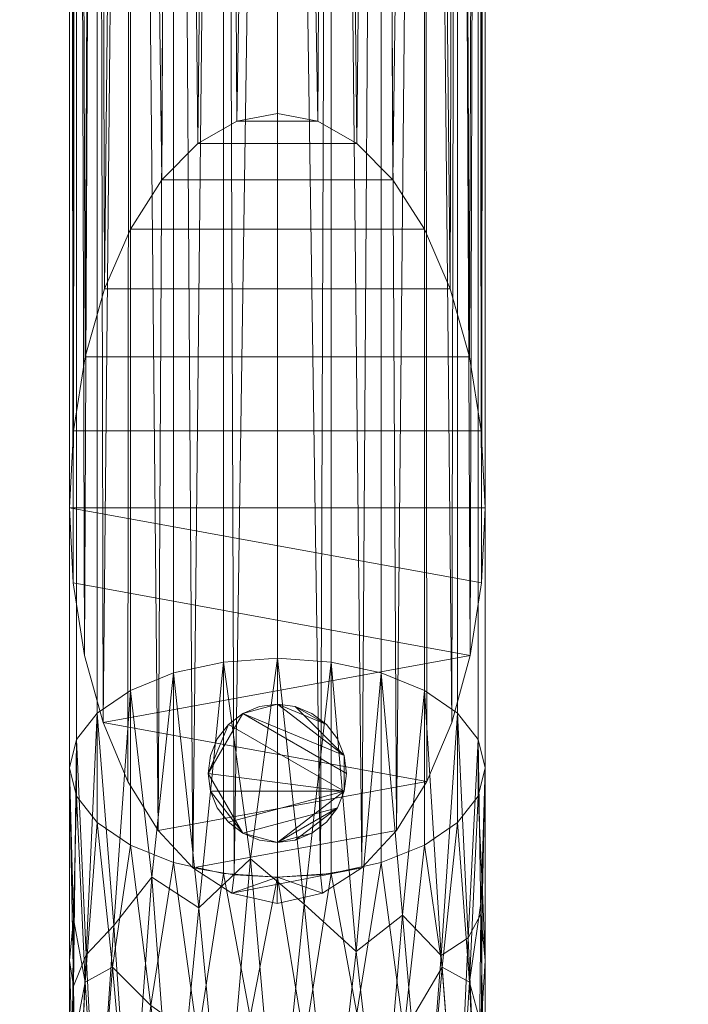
# Model space of a CAD drawing. Header units: inches. Extents: x 361 to 802, y -362 to 528.
# Tile 42 of 256: x 506.8 to 509.21, y -179.48 to -175.92. Entities that reach past the tile are written whole.
import ezdxf

# ---------------------------------------------------------------- set-up
doc = ezdxf.new("R2010")
doc.units = ezdxf.units.IN
doc.header["$MEASUREMENT"] = 0
doc.layers.add('A-FLOR-HRAL', color=11, linetype='Continuous', lineweight=9)
doc.layers.add('S-STRS', color=31, linetype='Continuous', lineweight=9)

# ---------------------------------------------------------------- blocks, each defined once
blk = doc.blocks.new('Railing - Railing-1693775-3D - Electrical Coordination')
at = {"layer": 'A-FLOR-HRAL', "color": 251}
mesh = blk.add_polyface(dxfattribs=at)
corners = [(544.625, -188.4314, 11.089), (544.625, -178.8547, 17.0278), (544.6506, -178.7524, 16.8628), (544.7255, -178.6571, 16.7091), (544.8447, -178.5752, 16.5771), (545, -178.5124, 16.4758), (545.1809, -178.4729, 16.4121), (545.375, -178.4595, 16.3904), (545.5691, -178.4729, 16.4121), (545.75, -178.5124, 16.4758), (545.9053, -178.5752, 16.5771), (546.0245, -178.6571, 16.7091), (546.0994, -178.7524, 16.8628), (546.125, -178.8547, 17.0278), (546.125, -188.4314, 11.089), (546.1106, -188.1537, 11.089), (546.0679, -187.8868, 11.089), (545.9986, -187.6407, 11.089), (545.9053, -187.4251, 11.089), (545.7917, -187.2481, 11.089), (545.662, -187.1166, 11.089), (545.5213, -187.0356, 11.089), (545.375, -187.0083, 11.089), (545.2287, -187.0356, 11.089), (545.088, -187.1166, 11.089), (544.9583, -187.2481, 11.089), (544.8447, -187.4251, 11.089), (544.7514, -187.6407, 11.089), (544.6821, -187.8868, 11.089), (544.6394, -188.1537, 11.089)]
mesh.append_faces([[corners[k] for k in face] for face in [(2, 29, 1), (3, 28, 2), (5, 25, 4), (27, 4, 26), (9, 20, 8), (20, 9, 19), (16, 12, 15), (18, 10, 17)]], dxfattribs={"vtx0": -1, "vtx1": -1, "color": 251})
mesh.append_faces([[corners[k] for k in face] for face in [(24, 5, 6), (23, 6, 7), (7, 22, 23), (21, 7, 8), (17, 10, 11), (19, 9, 10), (15, 12, 13), (7, 21, 22)]], dxfattribs={"vtx0": -1, "vtx2": -1, "color": 251})
mesh.append_faces([[corners[k] for k in face] for face in [(14, 15, 13)]], dxfattribs={"vtx1": -1, "color": 251})
mesh.append_faces([[corners[k] for k in face] for face in [(3, 4, 27), (27, 28, 3), (28, 29, 2), (23, 24, 6), (25, 26, 4), (24, 25, 5), (11, 12, 16), (20, 21, 8), (18, 19, 10), (16, 17, 11)]], dxfattribs={"vtx1": -1, "vtx2": -1, "color": 251})
mesh.append_faces([[corners[k] for k in face] for face in [(29, 0, 1)]], dxfattribs={"vtx2": -1, "color": 251})
mesh = blk.add_polyface(dxfattribs=at)
corners = [(546.125, -189.3705, 41.1629), (546.0994, -189.2682, 40.9979), (546.0245, -189.1729, 40.8442), (545.9053, -189.091, 40.7122), (545.75, -189.0282, 40.6109), (545.5691, -188.9887, 40.5472), (545.375, -188.9752, 40.5255), (545.1809, -188.9887, 40.5472), (545, -189.0282, 40.6109), (544.8447, -189.091, 40.7122), (544.7255, -189.1729, 40.8442), (544.6506, -189.2682, 40.9979), (544.625, -189.3705, 41.1629), (544.625, -178.8547, 47.684), (544.6506, -178.7524, 47.5191), (544.7255, -178.6571, 47.3653), (544.8447, -178.5752, 47.2333), (545, -178.5124, 47.132), (545.1809, -178.4729, 47.0684), (545.375, -178.4595, 47.0466), (545.5691, -178.4729, 47.0684), (545.75, -178.5124, 47.132), (545.9053, -178.5752, 47.2333), (546.0245, -178.6571, 47.3653), (546.0994, -178.7524, 47.5191), (546.125, -178.8547, 47.684)]
mesh.append_faces([[corners[k] for k in face] for face in [(13, 14, 11, 12)]], dxfattribs={"vtx1": -1, "color": 251})
mesh.append_faces([[corners[k] for k in face] for face in [(14, 15, 10, 11), (16, 17, 8, 9), (15, 16, 9, 10), (17, 18, 7, 8), (6, 7, 18, 19), (20, 21, 4, 5), (21, 22, 3, 4), (23, 24, 1, 2), (22, 23, 2, 3), (19, 20, 5, 6)]], dxfattribs={"vtx1": -1, "vtx3": -1, "color": 251})
mesh.append_faces([[corners[k] for k in face] for face in [(24, 25, 0, 1)]], dxfattribs={"vtx3": -1, "color": 251})
mesh = blk.add_polyface(dxfattribs=at)
corners = [(545.0702, -189.7316, 11.089), (545.2192, -189.7571, 11.1301), (545.375, -189.7658, 11.144), (545.5308, -189.7571, 11.1301), (545.6798, -189.7316, 11.089), (545.805, -189.5973, 11.089), (545.9144, -189.4202, 11.089), (546.0039, -189.2067, 11.089), (546.0704, -188.9646, 11.089), (546.1112, -188.703, 11.089), (546.125, -188.4314, 11.089), (546.125, -178.8547, 17.0278), (546.0994, -178.957, 17.1928), (546.0245, -179.0524, 17.3465), (545.9053, -179.1342, 17.4785), (545.75, -179.197, 17.5798), (545.5691, -179.2365, 17.6435), (545.375, -179.25, 17.6652), (545.1809, -179.2365, 17.6435), (545, -179.197, 17.5798), (544.8447, -179.1342, 17.4785), (544.7255, -179.0524, 17.3465), (544.6506, -178.957, 17.1928), (544.625, -178.8547, 17.0278), (544.625, -188.4314, 11.089), (544.6388, -188.703, 11.089), (544.6796, -188.9646, 11.089), (544.7461, -189.2067, 11.089), (544.8356, -189.4202, 11.089), (544.945, -189.5973, 11.089)]
mesh.append_faces([[corners[k] for k in face] for face in [(12, 9, 11), (9, 12, 8), (5, 15, 4), (19, 0, 18), (0, 19, 29), (1, 18, 0)]], dxfattribs={"vtx0": -1, "vtx1": -1, "color": 251})
mesh.append_faces([[corners[k] for k in face] for face in [(7, 13, 14), (8, 12, 13), (4, 15, 16), (16, 3, 4), (3, 16, 17), (1, 17, 18), (27, 20, 21), (29, 19, 20), (25, 22, 23), (20, 28, 29), (21, 26, 27), (20, 27, 28), (22, 25, 26), (17, 1, 2)]], dxfattribs={"vtx0": -1, "vtx2": -1, "color": 251})
mesh.append_faces([[corners[k] for k in face] for face in [(14, 15, 5), (7, 8, 13), (6, 7, 14), (5, 6, 14), (2, 3, 17), (21, 22, 26)]], dxfattribs={"vtx1": -1, "vtx2": -1, "color": 251})
mesh.append_faces([[corners[k] for k in face] for face in [(9, 10, 11), (23, 24, 25)]], dxfattribs={"vtx2": -1, "color": 251})
mesh = blk.add_polyface(dxfattribs=at)
corners = [(544.625, -189.3705, 41.1629), (544.6506, -189.4728, 41.3279), (544.7255, -189.5681, 41.4816), (544.8447, -189.65, 41.6136), (545, -189.7128, 41.7149), (545.1809, -189.7523, 41.7786), (545.375, -189.7658, 41.8003), (545.5691, -189.7523, 41.7786), (545.75, -189.7128, 41.7149), (545.9053, -189.65, 41.6136), (546.0245, -189.5681, 41.4816), (546.0994, -189.4728, 41.3279), (546.125, -189.3705, 41.1629), (546.125, -178.8547, 47.684), (546.0994, -178.957, 47.849), (546.0245, -179.0524, 48.0027), (545.9053, -179.1342, 48.1347), (545.75, -179.197, 48.236), (545.5691, -179.2365, 48.2997), (545.375, -179.25, 48.3214), (545.1809, -179.2365, 48.2997), (545, -179.197, 48.236), (544.8447, -179.1342, 48.1347), (544.7255, -179.0524, 48.0027), (544.6506, -178.957, 47.849), (544.625, -178.8547, 47.684)]
mesh.append_faces([[corners[k] for k in face] for face in [(13, 14, 11, 12)]], dxfattribs={"vtx1": -1, "color": 251})
mesh.append_faces([[corners[k] for k in face] for face in [(14, 15, 10, 11), (16, 17, 8, 9), (15, 16, 9, 10), (17, 18, 7, 8), (6, 7, 18, 19), (20, 21, 4, 5), (21, 22, 3, 4), (23, 24, 1, 2), (22, 23, 2, 3), (19, 20, 5, 6)]], dxfattribs={"vtx1": -1, "vtx3": -1, "color": 251})
mesh.append_faces([[corners[k] for k in face] for face in [(24, 25, 0, 1)]], dxfattribs={"vtx3": -1, "color": 251})
mesh = blk.add_polyface(dxfattribs=at)
corners = [(545.0702, -189.7316, 11.089), (544.945, -189.5973, 11.089), (544.8356, -189.4202, 11.089), (544.7461, -189.2067, 11.089), (544.6796, -188.9646, 11.089), (544.6388, -188.703, 11.089), (544.625, -188.4314, 11.089), (544.6394, -188.1537, 11.089), (544.6821, -187.8868, 11.089), (544.7514, -187.6407, 11.089), (544.8447, -187.4251, 11.089), (544.9583, -187.2481, 11.089), (545.088, -187.1166, 11.089), (545.2287, -187.0356, 11.089), (545.375, -187.0083, 11.089), (545.5213, -187.0356, 11.089), (545.662, -187.1166, 11.089), (545.7917, -187.2481, 11.089), (545.9053, -187.4251, 11.089), (545.9986, -187.6407, 11.089), (546.0679, -187.8868, 11.089), (546.1106, -188.1537, 11.089), (546.125, -188.4314, 11.089), (546.1112, -188.703, 11.089), (546.0704, -188.9646, 11.089), (546.0039, -189.2067, 11.089), (545.9144, -189.4202, 11.089), (545.805, -189.5973, 11.089), (545.6798, -189.7316, 11.089), (545.5381, -189.8233, 11.089), (545.3742, -189.8601, 11.089), (545.2108, -189.8228, 11.089)]
mesh.append_faces([[corners[k] for k in face] for face in [(21, 7, 8, 20), (22, 6, 7, 21), (20, 8, 9, 19), (17, 11, 12, 16), (18, 10, 11, 17), (19, 9, 10, 18), (28, 31, 0, 27), (27, 0, 1, 26)]], dxfattribs={"vtx0": -1, "vtx2": -1, "color": 251})
mesh.append_faces([[corners[k] for k in face] for face in [(24, 3, 4, 5), (3, 24, 25, 26)]], dxfattribs={"vtx0": -1, "vtx3": -1, "color": 251})
mesh.append_faces([[corners[k] for k in face] for face in [(14, 15, 13)]], dxfattribs={"vtx1": -1, "color": 251})
mesh.append_faces([[corners[k] for k in face] for face in [(2, 3, 26, 1), (22, 23, 6)]], dxfattribs={"vtx1": -1, "vtx2": -1, "color": 251})
mesh.append_faces([[corners[k] for k in face] for face in [(5, 6, 23, 24), (12, 13, 15, 16)]], dxfattribs={"vtx1": -1, "vtx3": -1, "color": 251})
mesh.append_faces([[corners[k] for k in face] for face in [(29, 30, 31, 28)]], dxfattribs={"vtx2": -1, "color": 251})
mesh = blk.add_polyface(dxfattribs=at)
corners = [(546.125, -189.3705, 41.1629), (546.125, -190.0663, 40.8552), (546.125, -190.8198, 40.75), (546.0994, -190.8198, 40.5559), (546.0245, -190.8198, 40.375), (545.9053, -190.8198, 40.2197), (545.75, -190.8198, 40.1005), (545.5691, -190.8198, 40.0256), (545.375, -190.8198, 40), (545.1809, -190.8198, 40.0256), (545, -190.8198, 40.1005), (544.8447, -190.8198, 40.2197), (544.7255, -190.8198, 40.375), (544.6506, -190.8198, 40.5559), (544.625, -190.8198, 40.75), (544.625, -190.0663, 40.8552), (544.625, -189.3705, 41.1629), (544.6506, -189.2682, 40.9979), (544.7255, -189.1729, 40.8442), (544.8447, -189.091, 40.7122), (545, -189.0282, 40.6109), (545.1809, -188.9887, 40.5472), (545.375, -188.9752, 40.5255), (545.5691, -188.9887, 40.5472), (545.75, -189.0282, 40.6109), (545.9053, -189.091, 40.7122), (546.0245, -189.1729, 40.8442), (546.0994, -189.2682, 40.9979), (545.4716, -189.8625, 40.1399), (545.0916, -189.8761, 40.1874), (545.8265, -189.9022, 40.2793), (544.7852, -189.9394, 40.4097), (546.0639, -189.985, 40.57), (545.2782, -189.6989, 40.191), (545.659, -190.0337, 40.1468), (544.6858, -190.0464, 40.554), (544.9227, -189.7652, 40.3222), (545.9655, -190.0487, 40.3815), (546.1096, -189.8993, 40.7485), (544.6402, -190.1595, 40.6762)]
mesh.append_faces([[corners[k] for k in face] for face in [(14, 39, 13), (10, 29, 9), (0, 38, 27), (18, 35, 17), (1, 38, 0)]], dxfattribs={"vtx0": -1, "vtx1": -1, "color": 251})
mesh.append_faces([[corners[k] for k in face] for face in [(12, 35, 31), (32, 4, 37), (11, 31, 36), (32, 38, 3), (33, 9, 29), (34, 30, 6), (25, 37, 30), (31, 35, 18), (36, 31, 19), (10, 36, 29), (20, 29, 36), (5, 30, 37), (29, 21, 33), (38, 32, 27), (23, 34, 28), (8, 33, 28), (32, 37, 26), (7, 28, 34), (24, 30, 34), (22, 28, 33), (39, 35, 13), (17, 35, 39)]], dxfattribs={"vtx0": -1, "vtx1": -1, "vtx2": -1, "color": 251})
mesh.append_faces([[corners[k] for k in face] for face in [(28, 7, 8), (33, 8, 9), (31, 11, 12), (39, 15, 16), (30, 5, 6), (38, 1, 2)]], dxfattribs={"vtx0": -1, "vtx2": -1, "color": 251})
mesh.append_faces([[corners[k] for k in face] for face in [(10, 11, 36), (21, 22, 33), (24, 25, 30), (2, 3, 38), (3, 4, 32), (12, 13, 35), (6, 7, 34), (14, 15, 39), (22, 23, 28), (16, 17, 39), (20, 21, 29), (18, 19, 31), (26, 27, 32), (4, 5, 37), (23, 24, 34), (25, 26, 37), (19, 20, 36)]], dxfattribs={"vtx1": -1, "vtx2": -1, "color": 251})
mesh = blk.add_polyface(dxfattribs=at)
corners = [(544.625, -189.3705, 41.1629), (544.625, -190.0663, 40.8552), (544.625, -190.8198, 40.75), (544.6506, -190.8198, 40.9441), (544.7255, -190.8198, 41.125), (544.8447, -190.8198, 41.2803), (545, -190.8198, 41.3995), (545.1809, -190.8198, 41.4744), (545.375, -190.8198, 41.5), (545.5691, -190.8198, 41.4744), (545.75, -190.8198, 41.3995), (545.9053, -190.8198, 41.2803), (546.0245, -190.8198, 41.125), (546.0994, -190.8198, 40.9441), (546.125, -190.8198, 40.75), (546.125, -190.0663, 40.8552), (546.125, -189.3705, 41.1629), (546.0994, -189.4728, 41.3279), (546.0245, -189.5681, 41.4816), (545.9053, -189.65, 41.6136), (545.75, -189.7128, 41.7149), (545.5691, -189.7523, 41.7786), (545.375, -189.7658, 41.8003), (545.1809, -189.7523, 41.7786), (545, -189.7128, 41.7149), (544.8447, -189.65, 41.6136), (544.7255, -189.5681, 41.4816), (544.6506, -189.4728, 41.3279), (545.662, -190.2562, 41.5216), (546.0679, -190.1449, 41.1313), (544.6821, -190.1449, 41.1313), (545.2771, -190.27, 41.5704), (544.9184, -190.2293, 41.4275), (545.8316, -190.3256, 41.4024), (545.4729, -190.3597, 41.5471), (545.97, -190.0903, 41.3257), (544.78, -190.0903, 41.3257), (545.088, -190.3481, 41.4977), (546.1106, -190.3012, 40.9485), (546.1157, -189.8167, 41.0665), (544.6394, -189.9158, 41.0583), (544.6343, -190.3897, 40.9032)]
mesh.append_faces([[corners[k] for k in face] for face in [(11, 33, 10), (14, 38, 13), (15, 38, 14), (2, 41, 1), (16, 39, 15), (0, 40, 27), (7, 37, 6), (3, 41, 2), (20, 33, 19), (1, 40, 0)]], dxfattribs={"vtx0": -1, "vtx1": -1, "color": 251})
mesh.append_faces([[corners[k] for k in face] for face in [(32, 6, 37), (28, 10, 33), (35, 33, 11), (13, 38, 29), (32, 25, 36), (12, 29, 35), (4, 36, 30), (23, 37, 31), (28, 34, 9), (36, 5, 32), (30, 41, 3), (31, 37, 7), (29, 39, 17), (41, 40, 1), (39, 29, 38), (39, 38, 15), (31, 8, 34), (21, 34, 28), (35, 29, 18), (20, 28, 33), (30, 36, 26), (30, 40, 41), (40, 30, 27), (24, 32, 37), (19, 33, 35), (22, 31, 34)]], dxfattribs={"vtx0": -1, "vtx1": -1, "vtx2": -1, "color": 251})
mesh.append_faces([[corners[k] for k in face] for face in [(34, 8, 9), (29, 12, 13), (28, 9, 10), (34, 21, 22), (36, 25, 26), (31, 7, 8), (32, 5, 6), (30, 3, 4), (39, 16, 17)]], dxfattribs={"vtx0": -1, "vtx2": -1, "color": 251})
mesh.append_faces([[corners[k] for k in face] for face in [(4, 5, 36), (11, 12, 35), (24, 25, 32), (23, 24, 37), (22, 23, 31), (26, 27, 30), (17, 18, 29), (18, 19, 35), (20, 21, 28)]], dxfattribs={"vtx1": -1, "vtx2": -1, "color": 251})
mesh = blk.add_polyface(dxfattribs=at)
corners = [(545.6798, -189.7316, 11.089), (545.5308, -189.7571, 11.1301), (545.375, -189.7658, 11.144), (545.2192, -189.7571, 11.1301), (545.0702, -189.7316, 11.089), (545.2108, -189.8228, 11.089), (545.3742, -189.8601, 11.089), (545.5381, -189.8233, 11.089)]
mesh.append_faces([[corners[k] for k in face] for face in [(3, 5, 2)]], dxfattribs={"vtx0": -1, "vtx1": -1, "color": 251})
mesh.append_faces([[corners[k] for k in face] for face in [(2, 6, 7)]], dxfattribs={"vtx0": -1, "vtx2": -1, "color": 251})
mesh.append_faces([[corners[k] for k in face] for face in [(5, 6, 2), (1, 2, 7)]], dxfattribs={"vtx1": -1, "vtx2": -1, "color": 251})
mesh.append_faces([[corners[k] for k in face] for face in [(3, 4, 5), (7, 0, 1)]], dxfattribs={"vtx2": -1, "color": 251})
blk = doc.blocks.new('Top Rail Type - Top Rail_Internal_-1693776-3D - Electrical Coordination')
at = {"layer": 'A-FLOR-HRAL', "color": 251}
mesh = blk.add_polyface(dxfattribs=at)
corners = [(546.125, -189.3705, 41.1629), (546.0994, -189.2682, 40.9979), (546.0245, -189.1729, 40.8442), (545.9053, -189.091, 40.7122), (545.75, -189.0282, 40.6109), (545.5691, -188.9887, 40.5472), (545.375, -188.9752, 40.5255), (545.1809, -188.9887, 40.5472), (545, -189.0282, 40.6109), (544.8447, -189.091, 40.7122), (544.7255, -189.1729, 40.8442), (544.6506, -189.2682, 40.9979), (544.625, -189.3705, 41.1629), (544.625, -178.8547, 47.684), (544.6506, -178.7524, 47.5191), (544.7255, -178.6571, 47.3653), (544.8447, -178.5752, 47.2333), (545, -178.5124, 47.132), (545.1809, -178.4729, 47.0684), (545.375, -178.4595, 47.0466), (545.5691, -178.4729, 47.0684), (545.75, -178.5124, 47.132), (545.9053, -178.5752, 47.2333), (546.0245, -178.6571, 47.3653), (546.0994, -178.7524, 47.5191), (546.125, -178.8547, 47.684)]
mesh.append_faces([[corners[k] for k in face] for face in [(13, 14, 11, 12)]], dxfattribs={"vtx1": -1, "color": 251})
mesh.append_faces([[corners[k] for k in face] for face in [(14, 15, 10, 11), (16, 17, 8, 9), (15, 16, 9, 10), (17, 18, 7, 8), (6, 7, 18, 19), (20, 21, 4, 5), (21, 22, 3, 4), (23, 24, 1, 2), (22, 23, 2, 3), (19, 20, 5, 6)]], dxfattribs={"vtx1": -1, "vtx3": -1, "color": 251})
mesh.append_faces([[corners[k] for k in face] for face in [(24, 25, 0, 1)]], dxfattribs={"vtx3": -1, "color": 251})
mesh = blk.add_polyface(dxfattribs=at)
corners = [(544.625, -189.3705, 41.1629), (544.6506, -189.4728, 41.3279), (544.7255, -189.5681, 41.4816), (544.8447, -189.65, 41.6136), (545, -189.7128, 41.7149), (545.1809, -189.7523, 41.7786), (545.375, -189.7658, 41.8003), (545.5691, -189.7523, 41.7786), (545.75, -189.7128, 41.7149), (545.9053, -189.65, 41.6136), (546.0245, -189.5681, 41.4816), (546.0994, -189.4728, 41.3279), (546.125, -189.3705, 41.1629), (546.125, -178.8547, 47.684), (546.0994, -178.957, 47.849), (546.0245, -179.0524, 48.0027), (545.9053, -179.1342, 48.1347), (545.75, -179.197, 48.236), (545.5691, -179.2365, 48.2997), (545.375, -179.25, 48.3214), (545.1809, -179.2365, 48.2997), (545, -179.197, 48.236), (544.8447, -179.1342, 48.1347), (544.7255, -179.0524, 48.0027), (544.6506, -178.957, 47.849), (544.625, -178.8547, 47.684)]
mesh.append_faces([[corners[k] for k in face] for face in [(13, 14, 11, 12)]], dxfattribs={"vtx1": -1, "color": 251})
mesh.append_faces([[corners[k] for k in face] for face in [(14, 15, 10, 11), (16, 17, 8, 9), (15, 16, 9, 10), (17, 18, 7, 8), (6, 7, 18, 19), (20, 21, 4, 5), (21, 22, 3, 4), (23, 24, 1, 2), (22, 23, 2, 3), (19, 20, 5, 6)]], dxfattribs={"vtx1": -1, "vtx3": -1, "color": 251})
mesh.append_faces([[corners[k] for k in face] for face in [(24, 25, 0, 1)]], dxfattribs={"vtx3": -1, "color": 251})
mesh = blk.add_polyface(dxfattribs=at)
corners = [(546.125, -189.3705, 41.1629), (546.125, -190.0663, 40.8552), (546.125, -190.8198, 40.75), (546.0994, -190.8198, 40.5559), (546.0245, -190.8198, 40.375), (545.9053, -190.8198, 40.2197), (545.75, -190.8198, 40.1005), (545.5691, -190.8198, 40.0256), (545.375, -190.8198, 40), (545.1809, -190.8198, 40.0256), (545, -190.8198, 40.1005), (544.8447, -190.8198, 40.2197), (544.7255, -190.8198, 40.375), (544.6506, -190.8198, 40.5559), (544.625, -190.8198, 40.75), (544.625, -190.0663, 40.8552), (544.625, -189.3705, 41.1629), (544.6506, -189.2682, 40.9979), (544.7255, -189.1729, 40.8442), (544.8447, -189.091, 40.7122), (545, -189.0282, 40.6109), (545.1809, -188.9887, 40.5472), (545.375, -188.9752, 40.5255), (545.5691, -188.9887, 40.5472), (545.75, -189.0282, 40.6109), (545.9053, -189.091, 40.7122), (546.0245, -189.1729, 40.8442), (546.0994, -189.2682, 40.9979), (545.4716, -189.8625, 40.1399), (545.0916, -189.8761, 40.1874), (545.8265, -189.9022, 40.2793), (544.7852, -189.9394, 40.4097), (546.0639, -189.985, 40.57), (545.2782, -189.6989, 40.191), (545.659, -190.0337, 40.1468), (544.6858, -190.0464, 40.554), (544.9227, -189.7652, 40.3222), (545.9655, -190.0487, 40.3815), (546.1096, -189.8993, 40.7485), (544.6402, -190.1595, 40.6762)]
mesh.append_faces([[corners[k] for k in face] for face in [(14, 39, 13), (10, 29, 9), (0, 38, 27), (18, 35, 17), (1, 38, 0)]], dxfattribs={"vtx0": -1, "vtx1": -1, "color": 251})
mesh.append_faces([[corners[k] for k in face] for face in [(12, 35, 31), (32, 4, 37), (11, 31, 36), (32, 38, 3), (33, 9, 29), (34, 30, 6), (25, 37, 30), (31, 35, 18), (36, 31, 19), (10, 36, 29), (20, 29, 36), (5, 30, 37), (29, 21, 33), (38, 32, 27), (23, 34, 28), (8, 33, 28), (32, 37, 26), (7, 28, 34), (24, 30, 34), (22, 28, 33), (39, 35, 13), (17, 35, 39)]], dxfattribs={"vtx0": -1, "vtx1": -1, "vtx2": -1, "color": 251})
mesh.append_faces([[corners[k] for k in face] for face in [(28, 7, 8), (33, 8, 9), (31, 11, 12), (39, 15, 16), (30, 5, 6), (38, 1, 2)]], dxfattribs={"vtx0": -1, "vtx2": -1, "color": 251})
mesh.append_faces([[corners[k] for k in face] for face in [(10, 11, 36), (21, 22, 33), (24, 25, 30), (2, 3, 38), (3, 4, 32), (12, 13, 35), (6, 7, 34), (14, 15, 39), (22, 23, 28), (16, 17, 39), (20, 21, 29), (18, 19, 31), (26, 27, 32), (4, 5, 37), (23, 24, 34), (25, 26, 37), (19, 20, 36)]], dxfattribs={"vtx1": -1, "vtx2": -1, "color": 251})
mesh = blk.add_polyface(dxfattribs=at)
corners = [(544.625, -189.3705, 41.1629), (544.625, -190.0663, 40.8552), (544.625, -190.8198, 40.75), (544.6506, -190.8198, 40.9441), (544.7255, -190.8198, 41.125), (544.8447, -190.8198, 41.2803), (545, -190.8198, 41.3995), (545.1809, -190.8198, 41.4744), (545.375, -190.8198, 41.5), (545.5691, -190.8198, 41.4744), (545.75, -190.8198, 41.3995), (545.9053, -190.8198, 41.2803), (546.0245, -190.8198, 41.125), (546.0994, -190.8198, 40.9441), (546.125, -190.8198, 40.75), (546.125, -190.0663, 40.8552), (546.125, -189.3705, 41.1629), (546.0994, -189.4728, 41.3279), (546.0245, -189.5681, 41.4816), (545.9053, -189.65, 41.6136), (545.75, -189.7128, 41.7149), (545.5691, -189.7523, 41.7786), (545.375, -189.7658, 41.8003), (545.1809, -189.7523, 41.7786), (545, -189.7128, 41.7149), (544.8447, -189.65, 41.6136), (544.7255, -189.5681, 41.4816), (544.6506, -189.4728, 41.3279), (545.662, -190.2562, 41.5216), (546.0679, -190.1449, 41.1313), (544.6821, -190.1449, 41.1313), (545.2771, -190.27, 41.5704), (544.9184, -190.2293, 41.4275), (545.8316, -190.3256, 41.4024), (545.4729, -190.3597, 41.5471), (545.97, -190.0903, 41.3257), (544.78, -190.0903, 41.3257), (545.088, -190.3481, 41.4977), (546.1106, -190.3012, 40.9485), (546.1157, -189.8167, 41.0665), (544.6394, -189.9158, 41.0583), (544.6343, -190.3897, 40.9032)]
mesh.append_faces([[corners[k] for k in face] for face in [(11, 33, 10), (14, 38, 13), (15, 38, 14), (2, 41, 1), (16, 39, 15), (0, 40, 27), (7, 37, 6), (3, 41, 2), (20, 33, 19), (1, 40, 0)]], dxfattribs={"vtx0": -1, "vtx1": -1, "color": 251})
mesh.append_faces([[corners[k] for k in face] for face in [(32, 6, 37), (28, 10, 33), (35, 33, 11), (13, 38, 29), (32, 25, 36), (12, 29, 35), (4, 36, 30), (23, 37, 31), (28, 34, 9), (36, 5, 32), (30, 41, 3), (31, 37, 7), (29, 39, 17), (41, 40, 1), (39, 29, 38), (39, 38, 15), (31, 8, 34), (21, 34, 28), (35, 29, 18), (20, 28, 33), (30, 36, 26), (30, 40, 41), (40, 30, 27), (24, 32, 37), (19, 33, 35), (22, 31, 34)]], dxfattribs={"vtx0": -1, "vtx1": -1, "vtx2": -1, "color": 251})
mesh.append_faces([[corners[k] for k in face] for face in [(34, 8, 9), (29, 12, 13), (28, 9, 10), (34, 21, 22), (36, 25, 26), (31, 7, 8), (32, 5, 6), (30, 3, 4), (39, 16, 17)]], dxfattribs={"vtx0": -1, "vtx2": -1, "color": 251})
mesh.append_faces([[corners[k] for k in face] for face in [(4, 5, 36), (11, 12, 35), (24, 25, 32), (23, 24, 37), (22, 23, 31), (26, 27, 30), (17, 18, 29), (18, 19, 35), (20, 21, 28)]], dxfattribs={"vtx1": -1, "vtx2": -1, "color": 251})
blk = doc.blocks.new('Handrail Type - Handrail_Internal_-1693777-3D - Electrical Coordination')
at = {"layer": 'A-FLOR-HRAL', "color": 251}
mesh = blk.add_polyface(dxfattribs=at)
corners = [(544.625, -188.4314, 11.089), (544.625, -178.8547, 17.0278), (544.6506, -178.7524, 16.8628), (544.7255, -178.6571, 16.7091), (544.8447, -178.5752, 16.5771), (545, -178.5124, 16.4758), (545.1809, -178.4729, 16.4121), (545.375, -178.4595, 16.3904), (545.5691, -178.4729, 16.4121), (545.75, -178.5124, 16.4758), (545.9053, -178.5752, 16.5771), (546.0245, -178.6571, 16.7091), (546.0994, -178.7524, 16.8628), (546.125, -178.8547, 17.0278), (546.125, -188.4314, 11.089), (546.1106, -188.1537, 11.089), (546.0679, -187.8868, 11.089), (545.9986, -187.6407, 11.089), (545.9053, -187.4251, 11.089), (545.7917, -187.2481, 11.089), (545.662, -187.1166, 11.089), (545.5213, -187.0356, 11.089), (545.375, -187.0083, 11.089), (545.2287, -187.0356, 11.089), (545.088, -187.1166, 11.089), (544.9583, -187.2481, 11.089), (544.8447, -187.4251, 11.089), (544.7514, -187.6407, 11.089), (544.6821, -187.8868, 11.089), (544.6394, -188.1537, 11.089)]
mesh.append_faces([[corners[k] for k in face] for face in [(2, 29, 1), (3, 28, 2), (5, 25, 4), (27, 4, 26), (9, 20, 8), (20, 9, 19), (16, 12, 15), (18, 10, 17)]], dxfattribs={"vtx0": -1, "vtx1": -1, "color": 251})
mesh.append_faces([[corners[k] for k in face] for face in [(24, 5, 6), (23, 6, 7), (7, 22, 23), (21, 7, 8), (17, 10, 11), (19, 9, 10), (15, 12, 13), (7, 21, 22)]], dxfattribs={"vtx0": -1, "vtx2": -1, "color": 251})
mesh.append_faces([[corners[k] for k in face] for face in [(14, 15, 13)]], dxfattribs={"vtx1": -1, "color": 251})
mesh.append_faces([[corners[k] for k in face] for face in [(3, 4, 27), (27, 28, 3), (28, 29, 2), (23, 24, 6), (25, 26, 4), (24, 25, 5), (11, 12, 16), (20, 21, 8), (18, 19, 10), (16, 17, 11)]], dxfattribs={"vtx1": -1, "vtx2": -1, "color": 251})
mesh.append_faces([[corners[k] for k in face] for face in [(29, 0, 1)]], dxfattribs={"vtx2": -1, "color": 251})
mesh = blk.add_polyface(dxfattribs=at)
corners = [(545.0702, -189.7316, 11.089), (545.2192, -189.7571, 11.1301), (545.375, -189.7658, 11.144), (545.5308, -189.7571, 11.1301), (545.6798, -189.7316, 11.089), (545.805, -189.5973, 11.089), (545.9144, -189.4202, 11.089), (546.0039, -189.2067, 11.089), (546.0704, -188.9646, 11.089), (546.1112, -188.703, 11.089), (546.125, -188.4314, 11.089), (546.125, -178.8547, 17.0278), (546.0994, -178.957, 17.1928), (546.0245, -179.0524, 17.3465), (545.9053, -179.1342, 17.4785), (545.75, -179.197, 17.5798), (545.5691, -179.2365, 17.6435), (545.375, -179.25, 17.6652), (545.1809, -179.2365, 17.6435), (545, -179.197, 17.5798), (544.8447, -179.1342, 17.4785), (544.7255, -179.0524, 17.3465), (544.6506, -178.957, 17.1928), (544.625, -178.8547, 17.0278), (544.625, -188.4314, 11.089), (544.6388, -188.703, 11.089), (544.6796, -188.9646, 11.089), (544.7461, -189.2067, 11.089), (544.8356, -189.4202, 11.089), (544.945, -189.5973, 11.089)]
mesh.append_faces([[corners[k] for k in face] for face in [(12, 9, 11), (9, 12, 8), (5, 15, 4), (19, 0, 18), (0, 19, 29), (1, 18, 0)]], dxfattribs={"vtx0": -1, "vtx1": -1, "color": 251})
mesh.append_faces([[corners[k] for k in face] for face in [(7, 13, 14), (8, 12, 13), (4, 15, 16), (16, 3, 4), (3, 16, 17), (1, 17, 18), (27, 20, 21), (29, 19, 20), (25, 22, 23), (20, 28, 29), (21, 26, 27), (20, 27, 28), (22, 25, 26), (17, 1, 2)]], dxfattribs={"vtx0": -1, "vtx2": -1, "color": 251})
mesh.append_faces([[corners[k] for k in face] for face in [(14, 15, 5), (7, 8, 13), (6, 7, 14), (5, 6, 14), (2, 3, 17), (21, 22, 26)]], dxfattribs={"vtx1": -1, "vtx2": -1, "color": 251})
mesh.append_faces([[corners[k] for k in face] for face in [(9, 10, 11), (23, 24, 25)]], dxfattribs={"vtx2": -1, "color": 251})
at = {"layer": 'A-FLOR-HRAL', "color": 8}
mesh = blk.add_polyface(dxfattribs=at)
corners = [(545.0702, -189.7316, 11.089), (544.945, -189.5973, 11.089), (544.8356, -189.4202, 11.089), (544.7461, -189.2067, 11.089), (544.6796, -188.9646, 11.089), (544.6388, -188.703, 11.089), (544.625, -188.4314, 11.089), (544.6394, -188.1537, 11.089), (544.6821, -187.8868, 11.089), (544.7514, -187.6407, 11.089), (544.8447, -187.4251, 11.089), (544.9583, -187.2481, 11.089), (545.088, -187.1166, 11.089), (545.2287, -187.0356, 11.089), (545.375, -187.0083, 11.089), (545.5213, -187.0356, 11.089), (545.662, -187.1166, 11.089), (545.7917, -187.2481, 11.089), (545.9053, -187.4251, 11.089), (545.9986, -187.6407, 11.089), (546.0679, -187.8868, 11.089), (546.1106, -188.1537, 11.089), (546.125, -188.4314, 11.089), (546.1112, -188.703, 11.089), (546.0704, -188.9646, 11.089), (546.0039, -189.2067, 11.089), (545.9144, -189.4202, 11.089), (545.805, -189.5973, 11.089), (545.6798, -189.7316, 11.089), (545.5381, -189.8233, 11.089), (545.3742, -189.8601, 11.089), (545.2108, -189.8228, 11.089)]
mesh.append_faces([[corners[k] for k in face] for face in [(21, 7, 8, 20), (22, 6, 7, 21), (20, 8, 9, 19), (17, 11, 12, 16), (18, 10, 11, 17), (19, 9, 10, 18), (28, 31, 0, 27), (27, 0, 1, 26)]], dxfattribs={"vtx0": -1, "vtx2": -1, "color": 8})
mesh.append_faces([[corners[k] for k in face] for face in [(24, 3, 4, 5), (3, 24, 25, 26)]], dxfattribs={"vtx0": -1, "vtx3": -1, "color": 8})
mesh.append_faces([[corners[k] for k in face] for face in [(14, 15, 13)]], dxfattribs={"vtx1": -1, "color": 8})
mesh.append_faces([[corners[k] for k in face] for face in [(2, 3, 26, 1), (22, 23, 6)]], dxfattribs={"vtx1": -1, "vtx2": -1, "color": 8})
mesh.append_faces([[corners[k] for k in face] for face in [(5, 6, 23, 24), (12, 13, 15, 16)]], dxfattribs={"vtx1": -1, "vtx3": -1, "color": 8})
mesh.append_faces([[corners[k] for k in face] for face in [(29, 30, 31, 28)]], dxfattribs={"vtx2": -1, "color": 8})
at = {"layer": 'A-FLOR-HRAL', "color": 251}
mesh = blk.add_polyface(dxfattribs=at)
corners = [(545.6798, -189.7316, 11.089), (545.5308, -189.7571, 11.1301), (545.375, -189.7658, 11.144), (545.2192, -189.7571, 11.1301), (545.0702, -189.7316, 11.089), (545.2108, -189.8228, 11.089), (545.3742, -189.8601, 11.089), (545.5381, -189.8233, 11.089)]
mesh.append_faces([[corners[k] for k in face] for face in [(3, 5, 2)]], dxfattribs={"vtx0": -1, "vtx1": -1, "color": 251})
mesh.append_faces([[corners[k] for k in face] for face in [(2, 6, 7)]], dxfattribs={"vtx0": -1, "vtx2": -1, "color": 251})
mesh.append_faces([[corners[k] for k in face] for face in [(5, 6, 2), (1, 2, 7)]], dxfattribs={"vtx1": -1, "vtx2": -1, "color": 251})
mesh.append_faces([[corners[k] for k in face] for face in [(3, 4, 5), (7, 0, 1)]], dxfattribs={"vtx2": -1, "color": 251})
blk = doc.blocks.new('Support - Steel Bar - 2_-8_ Picket-1869382-3D - Electrical Coordination')
at = {"layer": 'A-FLOR-HRAL', "color": 251}
mesh = blk.add_polyface(dxfattribs=at)
corners = [(0, -0.25, 31.5), (0.0647, -0.2415, 31.5), (0.125, -0.2165, 31.5), (0.1768, -0.1768, 31.5), (0.2165, -0.125, 31.5), (0.2415, -0.0647, 31.5), (0.25, 0, 31.5), (0.2415, 0.0647, 31.5), (0.2165, 0.125, 31.5), (0.1768, 0.1768, 31.5), (0.125, 0.2165, 31.5), (0.0647, 0.2415, 31.5), (0, 0.25, 31.5), (-0.0647, 0.2415, 31.5), (-0.125, 0.2165, 31.5), (-0.1768, 0.1768, 31.5), (-0.2165, 0.125, 31.5), (-0.2415, 0.0647, 31.5), (-0.25, 0, 31.5), (-0.2415, -0.0647, 31.5), (-0.2165, -0.125, 31.5), (-0.1768, -0.1768, 31.5), (-0.125, -0.2165, 31.5), (-0.0647, -0.2415, 31.5)]
mesh.append_faces([[corners[k] for k in face] for face in [(8, 6, 7), (17, 15, 16)]], dxfattribs={"vtx0": -1, "color": 251})
mesh.append_faces([[corners[k] for k in face] for face in [(4, 0, 1), (0, 20, 21), (20, 12, 13)]], dxfattribs={"vtx0": -1, "vtx2": -1, "color": 251})
mesh.append_faces([[corners[k] for k in face] for face in [(4, 10, 11, 0), (13, 17, 18, 20)]], dxfattribs={"vtx0": -1, "vtx2": -1, "vtx3": -1, "color": 251})
mesh.append_faces([[corners[k] for k in face] for face in [(11, 12, 20, 0)]], dxfattribs={"vtx1": -1, "vtx2": -1, "vtx3": -1, "color": 251})
mesh.append_faces([[corners[k] for k in face] for face in [(22, 23, 0, 21), (18, 19, 20)]], dxfattribs={"vtx2": -1, "color": 251})
mesh.append_faces([[corners[k] for k in face] for face in [(8, 9, 10, 6), (4, 5, 6, 10), (13, 14, 15, 17)]], dxfattribs={"vtx2": -1, "vtx3": -1, "color": 251})
mesh.append_faces([[corners[k] for k in face] for face in [(1, 2, 3, 4)]], dxfattribs={"vtx3": -1, "color": 251})
mesh = blk.add_polyface(dxfattribs=at)
corners = [(0, -0.25, 0.5), (-0.0647, -0.2415, 0.5), (-0.125, -0.2165, 0.5), (-0.1768, -0.1768, 0.5), (-0.2165, -0.125, 0.5), (-0.2415, -0.0647, 0.5), (-0.25, 0, 0.5), (-0.2415, 0.0647, 0.5), (-0.2165, 0.125, 0.5), (-0.1768, 0.1768, 0.5), (-0.125, 0.2165, 0.5), (-0.0647, 0.2415, 0.5), (0, 0.25, 0.5), (0.0647, 0.2415, 0.5), (0.125, 0.2165, 0.5), (0.1768, 0.1768, 0.5), (0.2165, 0.125, 0.5), (0.2415, 0.0647, 0.5), (0.25, 0, 0.5), (0.2415, -0.0647, 0.5), (0.2165, -0.125, 0.5), (0.1768, -0.1768, 0.5), (0.125, -0.2165, 0.5), (0.0647, -0.2415, 0.5)]
mesh.append_faces([[corners[k] for k in face] for face in [(9, 6, 7, 8), (20, 18, 19), (13, 11, 12)]], dxfattribs={"vtx0": -1, "color": 251})
mesh.append_faces([[corners[k] for k in face] for face in [(6, 11, 4, 5)]], dxfattribs={"vtx0": -1, "vtx1": -1, "color": 251})
mesh.append_faces([[corners[k] for k in face] for face in [(18, 13, 14, 17)]], dxfattribs={"vtx0": -1, "vtx2": -1, "color": 251})
mesh.append_faces([[corners[k] for k in face] for face in [(13, 3, 4, 11)]], dxfattribs={"vtx0": -1, "vtx2": -1, "vtx3": -1, "color": 251})
mesh.append_faces([[corners[k] for k in face] for face in [(16, 17, 14, 15)]], dxfattribs={"vtx1": -1, "color": 251})
mesh.append_faces([[corners[k] for k in face] for face in [(23, 0, 3, 13), (20, 21, 13, 18)]], dxfattribs={"vtx1": -1, "vtx2": -1, "vtx3": -1, "color": 251})
mesh.append_faces([[corners[k] for k in face] for face in [(9, 10, 11, 6), (21, 22, 23, 13)]], dxfattribs={"vtx2": -1, "vtx3": -1, "color": 251})
mesh.append_faces([[corners[k] for k in face] for face in [(0, 1, 2, 3)]], dxfattribs={"vtx3": -1, "color": 251})
mesh = blk.add_polyface(dxfattribs=at)
corners = [(0, -0.25, 31.5), (-0.0647, -0.2415, 31.5), (-0.125, -0.2165, 31.5), (-0.1768, -0.1768, 31.5), (-0.2165, -0.125, 31.5), (-0.2415, -0.0647, 31.5), (-0.25, 0, 31.5), (-0.2415, 0.0647, 31.5), (-0.2165, 0.125, 31.5), (-0.1768, 0.1768, 31.5), (-0.125, 0.2165, 31.5), (-0.0647, 0.2415, 31.5), (0, 0.25, 31.5), (0, 0.25, 0.5), (-0.0647, 0.2415, 0.5), (-0.125, 0.2165, 0.5), (-0.1768, 0.1768, 0.5), (-0.2165, 0.125, 0.5), (-0.2415, 0.0647, 0.5), (-0.25, 0, 0.5), (-0.2415, -0.0647, 0.5), (-0.2165, -0.125, 0.5), (-0.1768, -0.1768, 0.5), (-0.125, -0.2165, 0.5), (-0.0647, -0.2415, 0.5), (0, -0.25, 0.5)]
mesh.append_faces([[corners[k] for k in face] for face in [(14, 11, 12, 13), (1, 24, 25, 0)]], dxfattribs={"vtx0": -1, "color": 251})
mesh.append_faces([[corners[k] for k in face] for face in [(8, 17, 18, 7), (9, 16, 17, 8), (7, 18, 19, 6), (5, 20, 21, 4), (4, 21, 22, 3), (2, 23, 24, 1), (3, 22, 23, 2), (20, 5, 6, 19)]], dxfattribs={"vtx0": -1, "vtx2": -1, "color": 251})
mesh.append_faces([[corners[k] for k in face] for face in [(15, 16, 9, 10), (10, 11, 14, 15)]], dxfattribs={"vtx1": -1, "vtx3": -1, "color": 251})
mesh = blk.add_polyface(dxfattribs=at)
corners = [(0, 0.25, 31.5), (0.0647, 0.2415, 31.5), (0.125, 0.2165, 31.5), (0.1768, 0.1768, 31.5), (0.2165, 0.125, 31.5), (0.2415, 0.0647, 31.5), (0.25, 0, 31.5), (0.2415, -0.0647, 31.5), (0.2165, -0.125, 31.5), (0.1768, -0.1768, 31.5), (0.125, -0.2165, 31.5), (0.0647, -0.2415, 31.5), (0, -0.25, 31.5), (0, -0.25, 0.5), (0.0647, -0.2415, 0.5), (0.125, -0.2165, 0.5), (0.1768, -0.1768, 0.5), (0.2165, -0.125, 0.5), (0.2415, -0.0647, 0.5), (0.25, 0, 0.5), (0.2415, 0.0647, 0.5), (0.2165, 0.125, 0.5), (0.1768, 0.1768, 0.5), (0.125, 0.2165, 0.5), (0.0647, 0.2415, 0.5), (0, 0.25, 0.5)]
mesh.append_faces([[corners[k] for k in face] for face in [(1, 24, 25, 0)]], dxfattribs={"vtx0": -1, "color": 251})
mesh.append_faces([[corners[k] for k in face] for face in [(11, 14, 15, 10), (10, 15, 16, 9), (8, 17, 18, 7), (9, 16, 17, 8), (7, 18, 19, 6), (5, 20, 21, 4), (4, 21, 22, 3), (2, 23, 24, 1), (3, 22, 23, 2), (20, 5, 6, 19)]], dxfattribs={"vtx0": -1, "vtx2": -1, "color": 251})
mesh.append_faces([[corners[k] for k in face] for face in [(12, 13, 14, 11)]], dxfattribs={"vtx2": -1, "color": 251})
blk = doc.blocks.new('ST-VDC-01_ARCH_REF_v001_rvt_rvt-1-3D - Electrical Coordination')
at = {"layer": 'A-FLOR-HRAL', "color": 251, "lineweight": 9}
for name in ['Railing - Railing-1693775-3D - Electrical Coordination', 'Top Rail Type - Top Rail_Internal_-1693776-3D - Electrical Coordination', 'Handrail Type - Handrail_Internal_-1693777-3D - Electrical Coordination']:
    blk.add_blockref(name, (-37.6457, 10.749), dxfattribs=at)
at = {"layer": 'A-FLOR-HRAL', "color": 251, "lineweight": 9, "rotation": 270}
blk.add_blockref('Support - Steel Bar - 2_-8_ Picket-1869382-3D - Electrical Coordination', (507.7293, -178.6415, 9.8767), dxfattribs=at)
at = {"layer": 'S-STRS', "color": 251}
mesh = blk.add_polyface(dxfattribs=at)
corners = [(507.6043, -147.501, 164.6447), (519.6043, -147.501, 164.6447), (519.6043, -135.5378, 164.6447), (563.6043, -135.5378, 164.6447), (563.6043, -224.501, 164.6447), (463.6043, -224.501, 164.6447), (463.6043, -124.501, 164.6447), (463.6043, -123.2115, 164.6447), (507.6043, -123.2115, 164.6447), (507.6043, -124.501, 164.6447)]
mesh.append_faces([[corners[k] for k in face] for face in [(0, 5, 6, 9)]], dxfattribs={"vtx0": -1, "vtx2": -1, "color": 251})
mesh.append_faces([[corners[k] for k in face] for face in [(0, 1, 4, 5)]], dxfattribs={"vtx1": -1, "vtx3": -1, "color": 251})
mesh.append_faces([[corners[k] for k in face] for face in [(6, 7, 8, 9), (1, 2, 3, 4)]], dxfattribs={"vtx3": -1, "color": 251})
mesh = blk.add_polyface(dxfattribs=at)
corners = [(519.6043, -135.501, 164.8947), (519.6043, -147.501, 164.8947), (507.6043, -147.501, 164.8947), (507.6043, -124.501, 164.8947), (507.6043, -123.2483, 164.8947), (463.6043, -123.2483, 164.8947), (463.6043, -124.501, 164.8947), (463.6043, -224.501, 164.8947), (563.6043, -224.501, 164.8947), (563.6043, -135.501, 164.8947)]
mesh.append_faces([[corners[k] for k in face] for face in [(7, 1, 2)]], dxfattribs={"vtx0": -1, "vtx2": -1, "color": 251})
mesh.append_faces([[corners[k] for k in face] for face in [(1, 7, 8, 9)]], dxfattribs={"vtx0": -1, "vtx3": -1, "color": 251})
mesh.append_faces([[corners[k] for k in face] for face in [(6, 7, 2, 3)]], dxfattribs={"vtx1": -1, "vtx3": -1, "color": 251})
mesh.append_faces([[corners[k] for k in face] for face in [(9, 0, 1), (4, 5, 6, 3)]], dxfattribs={"vtx2": -1, "color": 251})

msp = doc.modelspace()

# ---------------------------------------------------------------- block references
at = {"color": 251, "lineweight": 9}
msp.add_blockref('ST-VDC-01_ARCH_REF_v001_rvt_rvt-1-3D - Electrical Coordination', (0, 0), dxfattribs=at)

doc.saveas('drawing.dxf')
